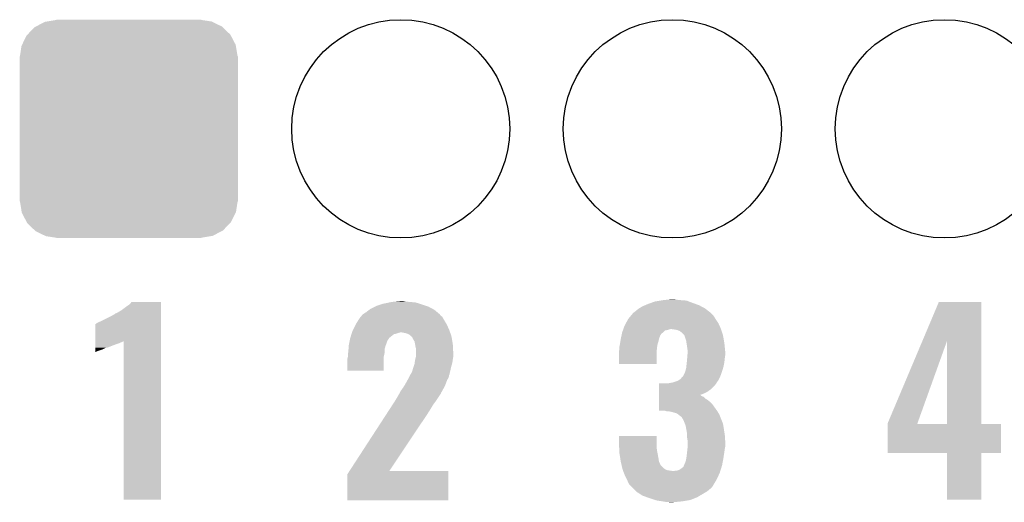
# Model space of a CAD drawing. Extents: x -1.3 to 24.2, y -6.4 to 36.7.
# Tile 22 of 38: x 5.6 to 11, y 18.6 to 21.3. Entities that reach past the tile are written whole.
import ezdxf

# ---------------------------------------------------------------- set-up
doc = ezdxf.new("R2010")
doc.units = 0
doc.layers.get('0').update_dxf_attribs({"linetype": 'CONTINUOUS'})
doc.layers.add('PRESSURE_27_CLICK_V100_GTO', color=14, linetype='CONTINUOUS')
doc.layers.add('PRESSURE_27_CLICK_V100_GTS', color=12, linetype='CONTINUOUS')

# ---------------------------------------------------------------- blocks, each defined once
blk = doc.blocks.new('ROUND_23')
blk.add_circle((0, 0), 0.602)
blk = doc.blocks.new('CUSTOM_36')
for points in [[(-0.452138, 0.592028), (-0.40005, 0.600706), (0.457348, 0.592028), (0.40005, 0.600706)], [(-0.40005, 0.600706), (-0.40005, 0.60198), (0.40005, 0.600706), (0.40005, 0.60198)], [(-0.559382, 0.519598), (-0.519598, 0.560576), (0.560576, 0.519598), (0.51837, 0.560576)], [(-0.519598, 0.560576), (-0.512916, 0.564078), (0.51837, 0.560576), (0.514762, 0.564078)], [(-0.512916, 0.564078), (-0.463036, 0.590212), (0.514762, 0.564078), (0.46108, 0.590212)], [(-0.463036, 0.590212), (-0.452138, 0.592028), (0.46108, 0.590212), (0.457348, 0.592028)], [(-0.58926, 0.463036), (-0.564078, 0.51476), (0.590212, 0.463036), (0.563112, 0.51476)], [(-0.564078, 0.51476), (-0.559382, 0.519598), (0.563112, 0.51476), (0.560576, 0.519598)], [(-0.600706, 0.40005), (-0.592028, 0.457348), (0.600706, 0.40005), (0.59116, 0.457348)], [(-0.592028, 0.457348), (-0.58926, 0.463036), (0.59116, 0.457348), (0.590212, 0.463036)], [(-0.60198, -0.40005), (-0.60198, 0.40005), (0.60198, -0.40005), (0.60198, 0.40005)], [(-0.591158, -0.457348), (-0.600706, -0.40005), (0.592028, -0.457348), (0.600706, -0.40005)], [(-0.590212, -0.463036), (-0.591158, -0.457348), (0.589258, -0.463036), (0.592028, -0.457348)], [(-0.563108, -0.514762), (-0.590212, -0.463036), (0.564078, -0.514762), (0.589258, -0.463036)], [(-0.560576, -0.519598), (-0.563108, -0.514762), (0.559382, -0.519598), (0.564078, -0.514762)], [(-0.518366, -0.560576), (-0.560576, -0.519598), (0.519598, -0.560576), (0.559382, -0.519598)], [(-0.51476, -0.564078), (-0.518366, -0.560576), (0.512914, -0.564078), (0.519598, -0.560576)], [(-0.461078, -0.590212), (-0.51476, -0.564078), (0.463036, -0.590212), (0.512914, -0.564078)], [(-0.457348, -0.592028), (-0.461078, -0.590212), (0.452136, -0.592028), (0.463036, -0.590212)], [(-0.40005, -0.600706), (-0.457348, -0.592028), (0.40005, -0.600706), (0.452136, -0.592028)], [(-0.40005, -0.60198), (-0.40005, -0.600706), (0.40005, -0.60198), (0.40005, -0.600706)]]:
    blk.add_solid(points)

msp = doc.modelspace()

# ---------------------------------------------------------------- linework, layer by layer
at = {"layer": 'PRESSURE_27_CLICK_V100_GTO'}
for points in [[(6.13918, 19.6596), (6.16966, 19.68246), (6.357618, 19.6596), (6.357618, 19.68246)], [(6.16966, 19.68246), (6.184902, 19.692622), (6.357618, 19.68246), (6.357618, 19.692622)], [(6.184902, 19.692622), (6.19505, 19.705298), (6.357618, 19.692622), (6.35762, 19.705298)], [(6.19505, 19.705298), (6.195068, 19.70532), (6.35762, 19.705298), (6.195068, 19.70532)], [(7.513322, 19.66722), (7.538722, 19.67992), (7.856946, 19.66722), (7.833362, 19.67992)], [(7.538722, 19.67992), (7.543802, 19.68246), (7.833362, 19.67992), (7.825742, 19.68246)], [(7.543802, 19.68246), (7.574282, 19.69262), (7.825742, 19.68246), (7.79526, 19.69262)], [(7.574282, 19.69262), (7.581902, 19.69516), (7.79526, 19.69262), (7.787006, 19.69516)], [(7.581902, 19.69516), (7.618096, 19.70278), (7.787006, 19.69516), (7.762242, 19.70278)], [(7.618096, 19.70278), (7.630162, 19.70532), (7.762242, 19.70278), (7.73176, 19.70532)], [(7.630162, 19.70532), (7.65556, 19.70786), (7.73176, 19.70532), (7.706358, 19.70786)], [(7.65556, 19.70786), (7.680958, 19.7104), (7.706358, 19.70786), (7.693662, 19.7104)], [(8.995832, 19.66976), (9.017, 19.68246), (9.3599, 19.66976), (9.336316, 19.68246)], [(9.017, 19.68246), (9.029192, 19.68754), (9.336316, 19.68246), (9.326882, 19.68754)], [(9.029192, 19.68754), (9.04748, 19.69516), (9.326882, 19.68754), (9.305546, 19.69516)], [(9.04748, 19.69516), (9.061704, 19.70024), (9.305546, 19.69516), (9.29132, 19.70024)], [(9.061704, 19.70024), (9.083042, 19.70786), (9.29132, 19.70024), (9.271508, 19.70786)], [(9.083042, 19.70786), (9.113506, 19.712938), (9.271508, 19.70786), (9.258304, 19.712938)], [(9.113506, 19.712938), (9.128758, 19.71548), (9.258304, 19.712938), (9.22528, 19.71548)], [(9.128758, 19.71548), (9.15289, 19.71802), (9.22528, 19.71548), (9.199882, 19.71802)], [(9.15289, 19.71802), (9.177022, 19.72056), (9.199882, 19.71802), (9.189722, 19.72056)], [(10.56013, 19.49184), (10.650226, 19.705298), (10.883908, 19.49184), (10.8839, 19.705298)], [(10.650226, 19.705298), (10.650236, 19.70532), (10.8839, 19.705298), (10.650236, 19.70532)], [(6.02488, 19.59864), (6.08076, 19.62658), (6.357616, 19.59864), (6.357618, 19.62658)], [(6.08076, 19.62658), (6.10362, 19.639282), (6.357618, 19.62658), (6.357618, 19.639282)], [(6.10362, 19.639282), (6.106164, 19.64182), (6.357618, 19.639282), (6.357618, 19.64182)], [(6.106164, 19.64182), (6.113782, 19.64436), (6.357618, 19.64182), (6.357618, 19.64436)], [(6.113782, 19.64436), (6.13918, 19.6596), (6.357618, 19.64436), (6.357618, 19.6596)], [(7.447644, 19.60626), (7.457442, 19.621502), (7.91972, 19.60626), (7.911012, 19.621502)], [(7.457442, 19.621502), (7.459974, 19.624036), (7.911012, 19.621502), (7.909562, 19.624036)], [(7.459974, 19.624036), (7.46252, 19.626582), (7.909562, 19.624036), (7.90617, 19.626582)], [(7.46252, 19.626582), (7.46633, 19.63166), (7.90617, 19.626582), (7.899404, 19.63166)], [(7.46633, 19.63166), (7.470138, 19.636736), (7.899404, 19.63166), (7.896862, 19.636736)], [(7.470138, 19.636736), (7.470144, 19.636742), (7.896862, 19.636736), (7.896856, 19.636742)], [(7.470144, 19.636742), (7.49046, 19.64944), (7.896856, 19.636742), (7.881618, 19.64944)], [(7.49046, 19.64944), (7.50679, 19.66214), (7.881618, 19.64944), (7.866378, 19.66214)], [(7.50679, 19.66214), (7.513322, 19.66722), (7.866378, 19.66214), (7.856946, 19.66722)], [(8.93572, 19.61134), (8.952652, 19.631658), (9.41832, 19.61134), (9.40562, 19.631658)], [(8.952652, 19.631658), (8.961118, 19.641818), (9.40562, 19.631658), (9.39546, 19.641818)], [(8.961118, 19.641818), (8.963658, 19.644358), (9.39546, 19.641818), (9.39292, 19.644358)], [(8.963658, 19.644358), (8.966202, 19.6469), (9.39292, 19.644358), (9.389616, 19.6469)], [(8.966202, 19.6469), (8.97636, 19.65452), (9.389616, 19.6469), (9.379712, 19.65452)], [(8.97636, 19.65452), (8.991602, 19.667222), (9.379712, 19.65452), (9.3632, 19.667222)], [(8.991602, 19.667222), (8.995832, 19.66976), (9.3632, 19.667222), (9.3599, 19.66976)], [(5.994408, 19.489404), (5.994422, 19.5834), (6.357614, 19.489404), (6.357616, 19.5834)], [(5.994422, 19.5834), (5.996946, 19.583406), (6.357616, 19.5834), (6.357616, 19.583406)], [(5.996946, 19.583406), (6.002024, 19.588482), (6.357616, 19.583406), (6.357616, 19.588482)], [(6.002024, 19.588482), (6.01218, 19.59356), (6.357616, 19.588482), (6.357616, 19.59356)], [(6.01218, 19.59356), (6.02488, 19.59864), (6.357616, 19.59356), (6.357616, 19.59864)], [(7.41807, 19.55292), (7.43204, 19.580858), (7.94766, 19.55292), (7.93496, 19.580858)], [(7.43204, 19.580858), (7.434582, 19.58594), (7.93496, 19.580858), (7.931912, 19.58594)], [(7.434582, 19.58594), (7.447644, 19.60626), (7.931912, 19.58594), (7.91972, 19.60626)], [(8.910862, 19.560538), (8.9154, 19.573242), (9.44626, 19.560538), (9.440486, 19.573242)], [(8.9154, 19.573242), (8.923526, 19.58848), (9.440486, 19.573242), (9.43356, 19.58848)], [(8.923526, 19.58848), (8.93572, 19.611338), (9.43356, 19.58848), (9.418322, 19.611338)], [(8.93572, 19.611338), (8.93572, 19.61134), (9.418322, 19.611338), (9.41832, 19.61134)], [(7.40156, 19.504662), (7.402352, 19.507198), (7.615766, 19.504662), (7.617458, 19.507198)], [(7.402352, 19.507198), (7.408702, 19.527518), (7.617458, 19.507198), (7.642856, 19.527518)], [(7.408702, 19.527518), (7.409496, 19.53006), (7.642856, 19.527518), (7.655558, 19.53006)], [(7.409496, 19.53006), (7.411084, 19.535138), (7.655558, 19.53006), (7.668258, 19.535138)], [(7.411084, 19.535138), (7.411878, 19.53768), (7.668258, 19.535138), (7.678418, 19.53768)], [(7.411878, 19.53768), (7.41426, 19.5453), (7.953104, 19.53768), (7.950382, 19.5453)], [(7.41426, 19.5453), (7.41807, 19.55292), (7.950382, 19.5453), (7.94766, 19.55292)], [(7.711438, 19.5326), (7.686038, 19.53768), (7.954918, 19.5326), (7.953104, 19.53768)], [(7.729216, 19.524982), (7.711438, 19.5326), (7.957638, 19.524982), (7.954918, 19.5326)], [(7.736844, 19.517358), (7.729216, 19.524982), (7.96036, 19.517358), (7.957638, 19.524982)], [(7.73938, 19.514822), (7.736844, 19.517358), (7.960808, 19.514822), (7.96036, 19.517358)], [(7.744446, 19.512286), (7.73938, 19.514822), (7.961256, 19.512286), (7.960808, 19.514822)], [(7.74446, 19.509744), (7.744446, 19.512286), (7.961704, 19.509744), (7.961256, 19.512286)], [(7.74954, 19.49958), (7.74446, 19.509744), (7.963498, 19.49958), (7.961704, 19.509744)], [(8.89508, 19.50212), (8.896712, 19.509738), (9.1059, 19.50212), (9.10844, 19.509738)], [(8.896712, 19.509738), (8.8978, 19.514816), (9.10844, 19.509738), (9.110978, 19.514816)], [(8.8978, 19.514816), (8.898344, 19.517356), (9.110978, 19.514816), (9.11098, 19.517356)], [(8.898344, 19.517356), (8.901066, 19.530056), (9.11098, 19.517356), (9.118598, 19.530056)], [(8.901066, 19.530056), (8.902702, 19.53768), (9.118598, 19.530056), (9.128758, 19.53768)], [(8.902702, 19.53768), (8.906328, 19.547836), (9.128758, 19.53768), (9.138916, 19.547836)], [(8.906328, 19.547836), (8.907236, 19.55038), (9.138916, 19.547836), (9.151618, 19.55038)], [(8.907236, 19.55038), (8.908142, 19.55292), (9.151618, 19.55038), (9.159242, 19.55292)], [(8.908142, 19.55292), (8.90905, 19.55546), (9.159242, 19.55292), (9.169398, 19.55546)], [(8.90905, 19.55546), (8.910862, 19.560538), (9.447954, 19.55546), (9.44626, 19.560538)], [(9.1948, 19.55292), (9.177018, 19.55546), (9.4488, 19.55292), (9.447954, 19.55546)], [(9.207498, 19.55038), (9.1948, 19.55292), (9.449648, 19.55038), (9.4488, 19.55292)], [(9.2202, 19.5453), (9.207498, 19.55038), (9.45134, 19.5453), (9.449648, 19.55038)], [(9.230358, 19.53768), (9.2202, 19.5453), (9.45388, 19.53768), (9.45134, 19.5453)], [(9.245596, 19.522442), (9.230358, 19.53768), (9.45896, 19.522442), (9.45388, 19.53768)], [(9.245598, 19.52244), (9.245596, 19.522442), (9.45896, 19.52244), (9.45896, 19.522442)], [(9.255758, 19.491962), (9.245598, 19.52244), (9.46434, 19.491962), (9.45896, 19.52244)], [(5.994402, 19.45386), (5.994404, 19.46402), (6.062976, 19.45386), (6.08838, 19.46402)], [(5.994402, 19.453858), (5.994402, 19.45386), (6.055356, 19.453858), (6.062976, 19.45386)], [(5.994402, 19.4437), (5.994402, 19.453858), (6.035038, 19.4437), (6.055356, 19.453858)], [(5.994404, 19.46402), (5.994406, 19.47164), (6.08838, 19.46402), (6.1087, 19.47164)], [(5.994406, 19.48434), (5.994408, 19.489404), (6.141718, 19.48434), (6.15185, 19.489404)], [(5.994406, 19.4818), (5.994406, 19.48434), (6.1341, 19.4818), (6.141718, 19.48434)], [(5.994406, 19.47672), (5.994406, 19.4818), (6.123938, 19.47672), (6.1341, 19.4818)], [(5.994406, 19.47164), (5.994406, 19.47672), (6.1087, 19.47164), (6.123938, 19.47672)], [(6.15188, 18.615682), (6.15185, 19.489404), (6.357598, 18.615682), (6.357614, 19.489404)], [(7.392488, 19.446238), (7.393758, 19.46402), (7.59206, 19.446238), (7.597138, 19.46402)], [(7.393758, 19.46402), (7.39394, 19.466562), (7.597138, 19.46402), (7.598154, 19.466562)], [(7.39394, 19.466562), (7.39597, 19.47672), (7.598154, 19.466562), (7.60222, 19.47672)], [(7.39597, 19.47672), (7.399018, 19.49196), (7.60222, 19.47672), (7.6073, 19.49196)], [(7.399018, 19.49196), (7.40156, 19.504662), (7.6073, 19.49196), (7.615766, 19.504662)], [(7.757158, 19.486882), (7.74954, 19.49958), (7.96574, 19.486882), (7.963498, 19.49958)], [(7.75947, 19.47418), (7.757158, 19.486882), (7.96798, 19.47418), (7.96574, 19.486882)], [(7.76224, 19.45894), (7.75947, 19.47418), (7.968784, 19.45894), (7.96798, 19.47418)], [(7.76478, 19.448782), (7.76224, 19.45894), (7.969318, 19.448782), (7.968784, 19.45894)], [(8.88746, 19.458942), (8.89, 19.47164), (9.09574, 19.458942), (9.097856, 19.47164)], [(8.88746, 19.446242), (8.88746, 19.458942), (9.094328, 19.446242), (9.09574, 19.458942)], [(8.89, 19.47164), (8.890422, 19.47418), (9.097856, 19.47164), (9.09828, 19.47418)], [(8.890422, 19.47418), (8.892962, 19.48942), (9.09828, 19.47418), (9.103358, 19.48942)], [(8.892962, 19.48942), (8.895078, 19.502118), (9.103358, 19.48942), (9.1059, 19.502118)], [(8.895078, 19.502118), (8.89508, 19.50212), (9.1059, 19.502118), (9.1059, 19.50212)], [(9.257714, 19.479262), (9.255758, 19.491962), (9.46658, 19.479262), (9.46434, 19.491962)], [(9.26084, 19.45894), (9.257714, 19.479262), (9.468614, 19.45894), (9.46658, 19.479262)], [(9.26338, 19.44116), (9.26084, 19.45894), (9.470392, 19.44116), (9.468614, 19.45894)], [(10.368282, 19.037304), (10.56013, 19.49184), (10.532664, 19.037304), (10.695902, 19.49184)], [(10.695918, 19.03222), (10.695902, 19.49184), (10.883922, 19.03222), (10.883908, 19.49184)], [(5.9944, 19.43608), (5.994402, 19.4437), (6.01218, 19.43608), (6.035038, 19.4437)], [(5.9944, 19.431), (5.9944, 19.43608), (5.99948, 19.431), (6.01218, 19.43608)], [(5.9944, 19.428496), (5.9944, 19.431), (5.9944, 19.428496), (5.99948, 19.431)], [(7.38632, 19.392902), (7.388858, 19.403058), (7.586976, 19.392902), (7.58698, 19.403058)], [(7.388858, 19.403058), (7.38886, 19.403062), (7.58698, 19.403058), (7.58698, 19.403062)], [(7.38886, 19.415762), (7.390552, 19.425918), (7.589802, 19.415762), (7.59206, 19.425918)], [(7.38886, 19.403062), (7.38886, 19.415762), (7.58698, 19.403062), (7.589802, 19.415762)], [(7.390552, 19.425918), (7.3914, 19.430998), (7.59206, 19.425918), (7.59206, 19.430998)], [(7.3914, 19.430998), (7.392488, 19.446238), (7.59206, 19.430998), (7.59206, 19.446238)], [(7.760334, 19.38782), (7.764144, 19.403058), (7.96798, 19.38782), (7.97052, 19.403058)], [(7.764144, 19.403058), (7.76478, 19.405602), (7.97052, 19.403058), (7.97052, 19.405602)], [(7.76478, 19.425922), (7.76478, 19.448782), (7.97052, 19.425922), (7.969318, 19.448782)], [(7.76478, 19.405602), (7.76478, 19.425922), (7.97052, 19.405602), (7.97052, 19.425922)], [(8.88492, 19.433542), (8.885426, 19.436078), (9.093198, 19.433542), (9.0932, 19.436078)], [(8.88492, 19.362442), (8.88492, 19.433542), (9.093178, 19.362442), (9.093198, 19.433542)], [(8.885426, 19.436078), (8.88746, 19.446242), (9.0932, 19.436078), (9.094328, 19.446242)], [(9.261474, 19.39544), (9.262956, 19.41322), (9.46912, 19.39544), (9.47166, 19.41322)], [(9.262956, 19.41322), (9.26338, 19.418298), (9.47166, 19.41322), (9.47166, 19.418298)], [(9.26338, 19.428462), (9.26338, 19.44116), (9.47166, 19.428462), (9.470392, 19.44116)], [(9.26338, 19.418298), (9.26338, 19.428462), (9.47166, 19.418298), (9.47166, 19.428462)], [(7.38632, 19.326882), (7.38632, 19.392902), (7.586958, 19.326882), (7.586976, 19.392902)], [(7.747, 19.334478), (7.752926, 19.35226), (7.956176, 19.334478), (7.96036, 19.35226)], [(7.752926, 19.35226), (7.75716, 19.364962), (7.96036, 19.35226), (7.963988, 19.364962)], [(7.75716, 19.364962), (7.757794, 19.370038), (7.963988, 19.364962), (7.96544, 19.370038)], [(7.757794, 19.370038), (7.7597, 19.38528), (7.96544, 19.370038), (7.967616, 19.38528)], [(7.7597, 19.38528), (7.760334, 19.38782), (7.967616, 19.38528), (7.96798, 19.38782)], [(9.093178, 19.36242), (8.88492, 19.362442), (9.093178, 19.36242), (9.093178, 19.362442)], [(9.25576, 19.339562), (9.256606, 19.34718), (9.459214, 19.339562), (9.4615, 19.34718)], [(9.256606, 19.34718), (9.2583, 19.36242), (9.4615, 19.34718), (9.464546, 19.36242)], [(9.2583, 19.36242), (9.259316, 19.372582), (9.464546, 19.36242), (9.46658, 19.372582)], [(9.259316, 19.372582), (9.26084, 19.38782), (9.46658, 19.372582), (9.468272, 19.38782)], [(9.26084, 19.38782), (9.261474, 19.39544), (9.468272, 19.38782), (9.46912, 19.39544)], [(7.586958, 19.32686), (7.38632, 19.326882), (7.586958, 19.32686), (7.586958, 19.326882)], [(7.725408, 19.288758), (7.72922, 19.296378), (7.94512, 19.288758), (7.946644, 19.296378)], [(7.72922, 19.296378), (7.732122, 19.301458), (7.946644, 19.296378), (7.94766, 19.301458)], [(7.732122, 19.301458), (7.735024, 19.306536), (7.94766, 19.301458), (7.950198, 19.306536)], [(7.735024, 19.306536), (7.736476, 19.309078), (7.950198, 19.306536), (7.9502, 19.309078)], [(7.736476, 19.309078), (7.739382, 19.31416), (7.9502, 19.309078), (7.951394, 19.31416)], [(7.739382, 19.31416), (7.74192, 19.316704), (7.951394, 19.31416), (7.951994, 19.316704)], [(7.74192, 19.316704), (7.744458, 19.32432), (7.951994, 19.316704), (7.953786, 19.32432)], [(7.744458, 19.32432), (7.747, 19.334478), (7.953786, 19.32432), (7.956176, 19.334478)], [(9.225282, 19.281142), (9.235448, 19.29384), (9.437364, 19.281142), (9.44372, 19.29384)], [(9.235448, 19.29384), (9.237986, 19.293854), (9.44372, 19.29384), (9.443724, 19.293854)], [(9.237986, 19.293854), (9.2456, 19.30908), (9.443724, 19.293854), (9.449262, 19.30908)], [(9.2456, 19.30908), (9.250682, 19.32178), (9.449262, 19.30908), (9.453882, 19.32178)], [(9.250682, 19.32178), (9.25576, 19.339562), (9.453882, 19.32178), (9.459214, 19.339562)], [(7.69366, 19.23288), (7.700006, 19.243038), (7.919328, 19.23288), (7.9248, 19.243038)], [(7.700006, 19.243038), (7.706358, 19.2532), (7.9248, 19.243038), (7.928706, 19.2532)], [(7.706358, 19.2532), (7.71906, 19.27606), (7.928706, 19.2532), (7.937498, 19.27606)], [(7.71906, 19.276062), (7.725408, 19.288758), (7.9375, 19.276062), (7.94512, 19.288758)], [(7.71906, 19.27606), (7.71906, 19.276062), (7.937498, 19.27606), (7.9375, 19.276062)], [(9.105916, 19.22272), (9.10592, 19.24812), (9.39038, 19.22272), (9.415778, 19.24812)], [(9.10592, 19.24812), (9.105922, 19.25574), (9.415778, 19.24812), (9.421492, 19.25574)], [(9.151622, 19.25574), (9.16432, 19.25828), (9.421492, 19.25574), (9.423398, 19.25828)], [(9.16432, 19.25828), (9.179562, 19.260822), (9.423398, 19.25828), (9.424668, 19.260822)], [(9.179562, 19.260822), (9.202374, 19.268426), (9.424668, 19.260822), (9.428474, 19.268426)], [(9.202374, 19.268426), (9.202416, 19.26844), (9.428474, 19.268426), (9.431006, 19.26844)], [(9.202416, 19.26844), (9.210044, 19.270982), (9.431006, 19.26844), (9.432278, 19.270982)], [(9.210044, 19.270982), (9.225282, 19.281142), (9.432278, 19.270982), (9.437364, 19.281142)], [(7.65048, 19.16176), (7.66572, 19.18716), (7.87654, 19.16176), (7.893472, 19.18716)], [(7.66572, 19.18716), (7.668262, 19.192242), (7.893472, 19.18716), (7.89686, 19.192242)], [(7.668262, 19.192242), (7.673336, 19.199856), (7.89686, 19.192242), (7.901938, 19.199856)], [(7.673336, 19.199856), (7.67334, 19.199862), (7.901938, 19.199856), (7.90194, 19.199862)], [(7.67334, 19.199862), (7.677148, 19.207476), (7.90194, 19.199862), (7.90448, 19.207476)], [(7.677148, 19.207476), (7.67842, 19.21002), (7.90448, 19.207476), (7.907018, 19.21002)], [(7.67842, 19.21002), (7.680962, 19.2151), (7.907018, 19.21002), (7.909752, 19.2151)], [(7.680962, 19.2151), (7.69366, 19.23288), (7.909752, 19.2151), (7.919328, 19.23288)], [(9.105908, 19.171918), (9.10591, 19.182076), (9.362442, 19.171918), (9.352282, 19.182076)], [(9.10591, 19.18462), (9.105912, 19.1897), (9.34466, 19.18462), (9.33704, 19.1897)], [(9.10591, 19.182076), (9.10591, 19.18462), (9.352282, 19.182076), (9.34466, 19.18462)], [(9.105912, 19.19986), (9.105914, 19.21002), (9.35228, 19.19986), (9.372598, 19.21002)], [(9.105912, 19.19224), (9.105912, 19.19986), (9.33208, 19.19224), (9.35228, 19.19986)], [(9.105912, 19.192234), (9.105912, 19.19224), (9.334506, 19.192234), (9.33208, 19.19224)], [(9.105912, 19.1897), (9.105912, 19.192234), (9.33704, 19.1897), (9.334506, 19.192234)], [(9.105914, 19.21002), (9.105916, 19.22272), (9.372598, 19.21002), (9.39038, 19.22272)], [(7.620762, 19.11604), (7.63727, 19.141438), (7.84606, 19.11604), (7.861298, 19.141438)], [(7.63727, 19.141438), (7.65048, 19.16176), (7.861298, 19.141438), (7.87654, 19.16176)], [(9.1059, 19.105902), (9.105904, 19.14144), (9.425926, 19.105902), (9.40054, 19.14144)], [(9.105904, 19.14144), (9.105906, 19.15414), (9.40054, 19.14144), (9.38784, 19.15414)], [(9.105906, 19.15414), (9.105908, 19.1643), (9.38784, 19.15414), (9.37514, 19.1643)], [(9.105908, 19.1643), (9.105908, 19.171918), (9.37514, 19.1643), (9.362442, 19.171918)], [(7.397878, 18.77314), (7.6026, 19.0881), (7.617502, 18.77314), (7.82828, 19.0881)], [(7.6026, 19.0881), (7.620762, 19.11604), (7.82828, 19.0881), (7.84606, 19.11604)], [(9.138916, 19.10588), (9.1059, 19.105902), (9.42594, 19.10588), (9.425926, 19.105902)], [(9.143998, 19.103342), (9.138916, 19.10588), (9.427528, 19.103342), (9.42594, 19.10588)], [(9.169398, 19.1008), (9.143998, 19.103342), (9.429116, 19.1008), (9.427528, 19.103342)], [(9.204958, 19.090642), (9.169398, 19.1008), (9.435464, 19.090642), (9.429116, 19.1008)], [(9.211312, 19.08556), (9.204958, 19.090642), (9.43864, 19.08556), (9.435464, 19.090642)], [(9.21766, 19.08048), (9.211312, 19.08556), (9.440672, 19.08048), (9.43864, 19.08556)], [(9.227818, 19.07286), (9.21766, 19.08048), (9.44372, 19.07286), (9.440672, 19.08048)], [(9.232898, 19.06778), (9.227818, 19.07286), (9.445752, 19.06778), (9.44372, 19.07286)], [(9.235438, 19.062704), (9.232898, 19.06778), (9.447784, 19.062704), (9.445752, 19.06778)], [(9.237978, 19.06016), (9.235438, 19.062704), (9.4488, 19.06016), (9.447784, 19.062704)], [(9.2456, 19.04238), (9.237978, 19.06016), (9.455912, 19.04238), (9.4488, 19.06016)], [(9.248458, 19.034758), (9.2456, 19.04238), (9.45896, 19.034758), (9.455912, 19.04238)], [(9.253218, 19.022062), (9.248458, 19.034758), (9.461078, 19.022062), (9.45896, 19.034758)], [(9.256358, 19.00428), (9.253218, 19.022062), (9.46404, 19.00428), (9.461078, 19.022062)], [(10.36828, 19.032248), (10.368282, 19.037304), (10.53085, 19.032248), (10.532664, 19.037304)], [(10.36828, 19.03222), (10.36828, 19.032248), (10.695918, 19.03222), (10.53085, 19.032248)], [(10.36828, 19.032198), (10.36828, 19.03222), (10.99312, 19.032198), (10.883922, 19.03222)], [(10.36828, 18.872222), (10.36828, 19.032198), (10.993098, 18.872222), (10.99312, 19.032198)], [(8.88492, 18.92808), (8.88494, 18.966158), (9.0932, 18.92808), (9.0932, 18.966158)], [(8.88494, 18.966158), (8.884942, 18.96618), (9.0932, 18.966158), (8.884942, 18.96618)], [(9.26084, 18.978882), (9.256358, 19.00428), (9.467948, 18.978882), (9.46404, 19.00428)], [(9.26084, 18.971262), (9.26084, 18.978882), (9.46912, 18.971262), (9.467948, 18.978882)], [(9.26084, 18.958562), (9.26084, 18.971262), (9.469968, 18.958562), (9.46912, 18.971262)], [(8.886192, 18.90014), (8.88492, 18.92808), (9.0932, 18.90014), (9.0932, 18.92808)], [(9.26338, 18.943322), (9.26084, 18.958562), (9.470984, 18.943322), (9.469968, 18.958562)], [(9.26338, 18.933162), (9.26338, 18.943322), (9.47166, 18.933162), (9.470984, 18.943322)], [(9.26338, 18.907758), (9.26338, 18.933162), (9.47166, 18.907758), (9.47166, 18.933162)], [(8.887, 18.88236), (8.886192, 18.90014), (9.09574, 18.88236), (9.0932, 18.90014)], [(8.88746, 18.872202), (8.887, 18.88236), (9.097646, 18.872202), (9.09574, 18.88236)], [(8.892274, 18.84172), (8.88746, 18.872202), (9.10336, 18.84172), (9.097646, 18.872202)], [(9.2583, 18.854418), (9.26084, 18.87728), (9.463062, 18.854418), (9.46658, 18.87728)], [(9.26084, 18.87728), (9.262814, 18.89506), (9.46658, 18.87728), (9.46912, 18.89506)], [(9.262814, 18.89506), (9.26338, 18.900142), (9.46912, 18.89506), (9.470136, 18.900142)], [(9.26338, 18.900142), (9.26338, 18.907758), (9.470136, 18.900142), (9.47166, 18.907758)], [(10.695918, 18.8722), (10.36828, 18.872222), (10.993098, 18.8722), (10.993098, 18.872222)], [(10.69592, 18.872178), (10.695918, 18.8722), (10.8839, 18.872178), (10.993098, 18.8722)], [(10.69594, 18.615682), (10.69592, 18.872178), (10.883878, 18.615682), (10.8839, 18.872178)], [(8.89508, 18.82394), (8.892274, 18.84172), (9.105902, 18.82394), (9.10336, 18.84172)], [(8.895082, 18.823938), (8.89508, 18.82394), (9.105902, 18.823938), (9.105902, 18.82394)], [(8.898668, 18.808696), (8.895082, 18.823938), (9.11352, 18.808696), (9.105902, 18.823938)], [(8.899266, 18.806154), (8.898668, 18.808696), (9.113526, 18.806154), (9.11352, 18.808696)], [(8.90285, 18.79092), (8.899266, 18.806154), (9.128762, 18.79092), (9.113526, 18.806154)], [(9.240522, 18.796004), (9.243566, 18.803618), (9.4515, 18.796004), (9.45388, 18.803618)], [(9.243566, 18.803618), (9.2456, 18.808704), (9.45388, 18.803618), (9.454832, 18.808704)], [(9.2456, 18.808704), (9.245606, 18.811246), (9.454832, 18.808704), (9.45531, 18.811246)], [(9.245606, 18.811246), (9.24814, 18.813784), (9.45531, 18.811246), (9.455786, 18.813784)], [(9.24814, 18.813784), (9.25322, 18.826482), (9.455786, 18.813784), (9.458166, 18.826482)], [(9.25322, 18.826482), (9.25576, 18.83918), (9.458166, 18.826482), (9.460546, 18.83918)], [(9.25576, 18.83918), (9.256606, 18.84426), (9.460546, 18.83918), (9.4615, 18.84426)], [(9.256606, 18.84426), (9.2583, 18.854418), (9.4615, 18.84426), (9.463062, 18.854418)], [(7.38632, 18.610602), (7.386324, 18.755364), (7.942558, 18.610602), (7.942576, 18.755364)], [(7.386324, 18.755364), (7.397864, 18.773118), (7.942576, 18.755364), (7.94258, 18.773118)], [(7.397864, 18.773118), (7.397878, 18.77314), (7.94258, 18.773118), (7.617502, 18.77314)], [(8.904644, 18.7833), (8.90285, 18.79092), (9.138922, 18.7833), (9.128762, 18.79092)], [(8.90524, 18.780762), (8.904644, 18.7833), (9.143998, 18.780762), (9.138922, 18.7833)], [(8.906218, 18.77822), (8.90524, 18.780762), (9.149082, 18.77822), (9.143998, 18.780762)], [(8.907196, 18.77568), (8.906218, 18.77822), (9.16432, 18.77568), (9.149082, 18.77822)], [(8.908172, 18.77314), (8.907196, 18.77568), (9.182102, 18.77314), (9.16432, 18.77568)], [(8.91208, 18.76298), (8.908172, 18.77314), (9.44118, 18.76298), (9.444354, 18.77314)], [(8.91794, 18.74774), (8.91208, 18.76298), (9.434068, 18.74774), (9.44118, 18.76298)], [(8.92937, 18.72488), (8.91794, 18.74774), (9.4234, 18.72488), (9.434068, 18.74774)], [(9.182102, 18.77314), (9.189722, 18.773142), (9.444354, 18.77314), (9.444354, 18.773142)], [(9.189722, 18.773142), (9.197344, 18.77568), (9.444354, 18.773142), (9.445148, 18.77568)], [(9.197344, 18.77568), (9.207504, 18.775682), (9.445148, 18.77568), (9.445148, 18.775682)], [(9.207504, 18.775682), (9.220202, 18.780762), (9.445148, 18.775682), (9.446736, 18.780762)], [(9.220202, 18.780762), (9.240522, 18.796004), (9.446736, 18.780762), (9.4515, 18.796004)], [(8.93064, 18.72234), (8.92937, 18.72488), (9.421874, 18.72234), (9.4234, 18.72488)], [(8.940798, 18.699484), (8.93064, 18.72234), (9.40816, 18.699484), (9.421874, 18.72234)], [(8.953504, 18.686778), (8.940798, 18.699484), (9.400538, 18.686778), (9.40816, 18.699484)], [(8.966202, 18.67408), (8.953504, 18.686778), (9.38784, 18.67408), (9.400538, 18.686778)], [(8.978904, 18.661378), (8.966202, 18.67408), (9.372598, 18.661378), (9.38784, 18.67408)], [(8.981438, 18.658842), (8.978904, 18.661378), (9.36837, 18.658842), (9.372598, 18.661378)], [(9.001198, 18.64614), (8.981438, 18.658842), (9.3472, 18.64614), (9.36837, 18.658842)], [(9.016998, 18.635982), (9.001198, 18.64614), (9.329786, 18.635982), (9.3472, 18.64614)], [(6.357598, 18.61566), (6.15188, 18.615682), (6.357598, 18.61566), (6.357598, 18.615682)], [(7.942558, 18.61058), (7.38632, 18.610602), (7.942558, 18.61058), (7.942558, 18.610602)], [(9.039864, 18.62836), (9.016998, 18.635982), (9.316722, 18.62836), (9.329786, 18.635982)], [(9.085584, 18.61312), (9.039864, 18.62836), (9.278618, 18.61312), (9.316722, 18.62836)], [(9.093198, 18.610582), (9.085584, 18.61312), (9.26339, 18.610582), (9.278618, 18.61312)], [(9.12622, 18.6055), (9.093198, 18.610582), (9.232902, 18.6055), (9.26339, 18.610582)], [(9.141458, 18.60296), (9.12622, 18.6055), (9.206232, 18.60296), (9.232902, 18.6055)], [(9.164318, 18.60042), (9.154158, 18.60296), (9.179562, 18.60042), (9.206232, 18.60296)], [(10.883878, 18.61566), (10.69594, 18.615682), (10.883878, 18.61566), (10.883878, 18.615682)]]:
    msp.add_solid(points, dxfattribs=at)

# ---------------------------------------------------------------- block references
at = {"layer": 'PRESSURE_27_CLICK_V100_GTS'}
for name, p in [('CUSTOM_36', (6.17982, 20.66036)), ('ROUND_23', (7.68096, 20.66036)), ('ROUND_23', (9.17956, 20.66036)), ('ROUND_23', (10.6807, 20.66036))]:
    msp.add_blockref(name, p, dxfattribs=at)

doc.saveas('drawing.dxf')
